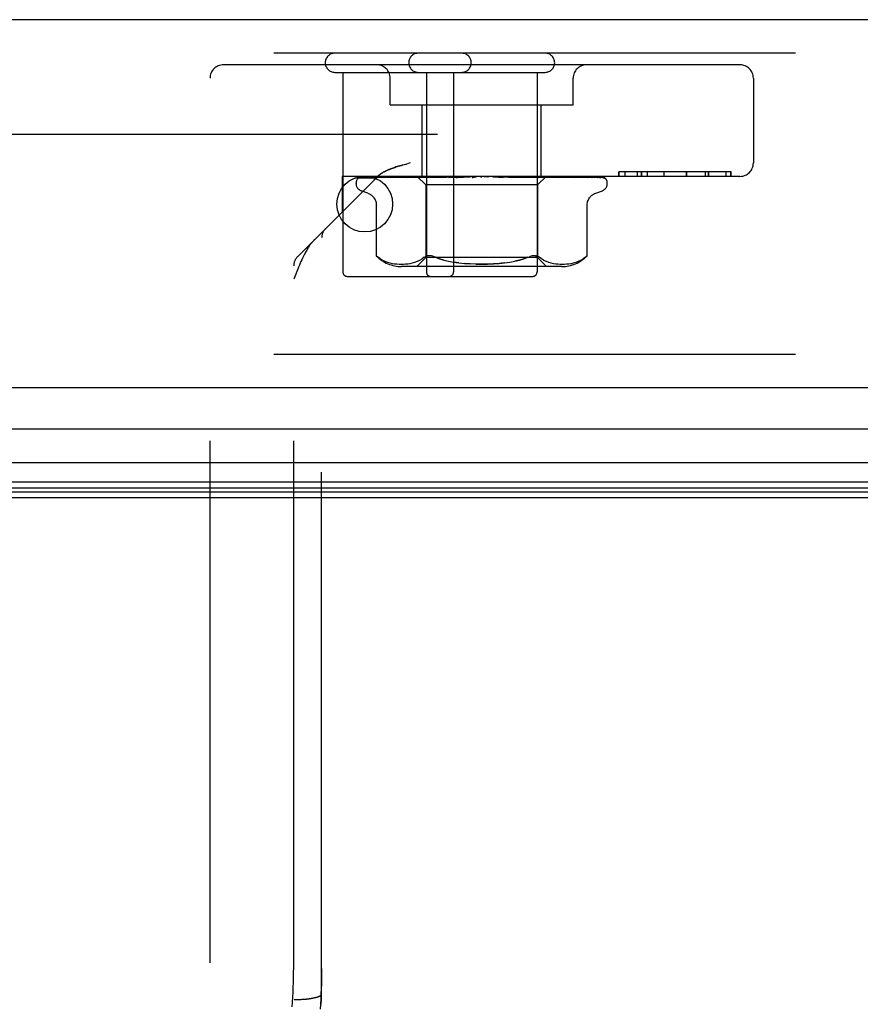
# Model space of a CAD drawing. Header units: inches. Extents: x 0 to 212, y 0 to 138.
# Tile 23 of 256: x 37.02 to 38.9, y 20.81 to 23.01. Entities that reach past the tile are written whole.
import ezdxf

# ---------------------------------------------------------------- set-up
doc = ezdxf.new("R2010")
doc.units = ezdxf.units.IN
doc.header["$LTSCALE"] = 11.6875
doc.header["$MEASUREMENT"] = 0
doc.linetypes.add('HIDDEN', pattern=[0.2, 0.1, -0.1])
doc.layers.get('0').update_dxf_attribs({"linetype": 'CONTINUOUS'})
doc.layers.add('DEFAULT_2', color=8, linetype='HIDDEN')
doc.layers.add('LEFTHAND_DOOR_ASSEMBLY', color=7, linetype='CONTINUOUS')

msp = doc.modelspace()

# ---------------------------------------------------------------- linework, layer by layer
at = {"color": 7, "linetype": 'Continuous'}
msp.add_line((36.8837, 21.944), (93.3837, 21.944), dxfattribs=at)
at = {"layer": 'DEFAULT_2', "color": 8, "linetype": 'HIDDEN'}
msp.add_line((63.6647, 22.7565), (36.7012, 22.7565), dxfattribs=at)
at = {"layer": 'LEFTHAND_DOOR_ASSEMBLY', "color": 3, "linetype": 'Continuous'}
for p, q in [((64.4669, 23.014), (35.9244, 23.014)), ((64.4669, 22.189), (35.9244, 22.189))]:
    msp.add_line(p, q, dxfattribs=at)
at = {"layer": 'LEFTHAND_DOOR_ASSEMBLY', "color": 8, "linetype": 'HIDDEN'}
for p, q in [((64.4669, 22.939), (35.9244, 22.939)), ((38.6299, 22.913), (37.4729, 22.913)), ((37.7224, 22.896), (38.1934, 22.896)), ((37.7404, 22.896), (37.7404, 22.449)), ((37.9274, 22.896), (37.9274, 22.449)), ((37.9884, 22.896), (37.9884, 22.449)), ((38.1754, 22.896), (38.1754, 22.449)), ((37.4429, 20.9015), (37.4429, 22.883)), ((37.8464, 22.823), (37.8464, 22.883)), ((38.2564, 22.823), (38.2564, 22.883)), ((38.6599, 22.883), (38.6599, 22.693)), ((37.8464, 22.823), (38.2564, 22.823)), ((37.9184, 22.663), (37.9184, 22.823)), ((38.1844, 22.663), (38.1844, 22.823)), ((37.8749, 22.6886), (37.8825, 22.6907)), ((37.8786, 22.6896), (37.8866, 22.6918)), ((37.8908, 22.693), (37.8866, 22.6918)), ((37.6392, 22.4837), (37.8177, 22.6622)), ((37.7389, 22.663), (37.7389, 22.5835)), ((38.6299, 22.663), (37.7389, 22.663)), ((37.7744, 22.6581), (37.7745, 22.6582)), ((37.779, 22.6603), (37.9081, 22.6622)), ((37.7821, 22.6603), (37.9095, 22.6622)), ((37.7858, 22.6603), (37.9119, 22.6622)), ((37.7949, 22.6603), (37.9159, 22.6622)), ((37.8016, 22.6603), (37.8022, 22.6603)), ((37.8022, 22.6603), (37.9208, 22.6622)), ((37.817, 22.6603), (37.9273, 22.6622)), ((37.8332, 22.6611), (37.8274, 22.6603)), ((37.8274, 22.6603), (37.8276, 22.6603)), ((37.8276, 22.6603), (37.9344, 22.6622)), ((37.8488, 22.663), (37.8434, 22.6623)), ((37.8475, 22.6603), (37.9432, 22.6622)), ((37.8479, 22.6604), (37.8475, 22.6603)), ((37.8611, 22.6603), (37.9523, 22.6622)), ((37.8612, 22.6603), (37.8611, 22.6603)), ((37.8681, 22.6611), (37.8612, 22.6603)), ((37.876, 22.6619), (37.8681, 22.6611)), ((37.8855, 22.6603), (37.963, 22.6622)), ((37.9015, 22.6603), (37.9737, 22.6622)), ((37.9018, 22.6603), (37.9015, 22.6603)), ((37.9184, 22.662), (37.9018, 22.6603)), ((37.9072, 22.663), (37.9262, 22.644)), ((37.9081, 22.6622), (37.9081, 22.6622)), ((37.9095, 22.6622), (37.9094, 22.6622)), ((37.9119, 22.6622), (37.912, 22.6622)), ((37.9124, 22.663), (37.9157, 22.6622)), ((37.9159, 22.6622), (37.9157, 22.6622)), ((37.9293, 22.663), (37.9184, 22.662)), ((37.9208, 22.6622), (37.921, 22.6622)), ((37.9243, 22.663), (37.921, 22.6622)), ((37.9222, 22.663), (37.927, 22.6622)), ((37.9273, 22.6622), (37.927, 22.6622)), ((37.9295, 22.6603), (37.9861, 22.6622)), ((37.9344, 22.6622), (37.9347, 22.6622)), ((37.9395, 22.663), (37.9347, 22.6622)), ((37.9366, 22.663), (37.9428, 22.6622)), ((37.9432, 22.6622), (37.9428, 22.6622)), ((37.9474, 22.6603), (37.998, 22.6622)), ((37.9477, 22.6603), (37.9474, 22.6603)), ((37.9769, 22.663), (37.9477, 22.6603)), ((37.9523, 22.6622), (37.9526, 22.6622)), ((37.9587, 22.663), (37.9526, 22.6622)), ((37.9552, 22.663), (37.9625, 22.6622)), ((37.963, 22.6622), (37.9625, 22.6622)), ((37.9737, 22.6622), (37.9741, 22.6622)), ((37.9813, 22.663), (37.9741, 22.6622)), ((37.9773, 22.663), (37.9854, 22.6622)), ((37.978, 22.6603), (38.0116, 22.6622)), ((37.9861, 22.6622), (37.9854, 22.6622)), ((37.9972, 22.6603), (38.0244, 22.6622)), ((37.9972, 22.6603), (37.9973, 22.6603)), ((37.9973, 22.6603), (38.0272, 22.663)), ((37.998, 22.6622), (37.9983, 22.6622)), ((38.0064, 22.663), (37.9983, 22.6622)), ((38.0021, 22.663), (38.0107, 22.6622)), ((38.0116, 22.6622), (38.0107, 22.6622)), ((38.0244, 22.6622), (38.0245, 22.6622)), ((38.0332, 22.663), (38.0245, 22.6622)), ((38.0286, 22.663), (38.0375, 22.6622)), ((38.0606, 22.663), (38.0517, 22.6622)), ((38.056, 22.663), (38.0648, 22.6622)), ((38.0778, 22.6622), (38.0994, 22.6603)), ((38.0778, 22.6622), (38.0788, 22.6622)), ((38.0876, 22.663), (38.0788, 22.6622)), ((38.0832, 22.663), (38.0916, 22.6622)), ((38.0918, 22.6622), (38.0916, 22.6622)), ((38.0918, 22.6622), (38.131, 22.6603)), ((38.1307, 22.6603), (38.101, 22.663)), ((38.1043, 22.6622), (38.1496, 22.6603)), ((38.1043, 22.6622), (38.105, 22.6622)), ((38.1134, 22.663), (38.105, 22.6622)), ((38.1092, 22.663), (38.1169, 22.6622)), ((38.1173, 22.6622), (38.1169, 22.6622)), ((38.1173, 22.6622), (38.179, 22.6603)), ((38.1286, 22.6622), (38.196, 22.6603)), ((38.1286, 22.6622), (38.1292, 22.6622)), ((38.1369, 22.663), (38.1292, 22.6622)), ((38.131, 22.6603), (38.1307, 22.6603)), ((38.1332, 22.663), (38.1399, 22.6622)), ((38.1402, 22.6622), (38.1399, 22.6622)), ((38.1402, 22.6622), (38.2223, 22.6603)), ((38.1705, 22.6611), (38.1502, 22.663)), ((38.1502, 22.6622), (38.2372, 22.6603)), ((38.1502, 22.6622), (38.1506, 22.6622)), ((38.1574, 22.663), (38.1506, 22.6622)), ((38.1542, 22.663), (38.1597, 22.6622)), ((38.16, 22.6622), (38.1597, 22.6622)), ((38.16, 22.6622), (38.2594, 22.6603)), ((38.1681, 22.6622), (38.2716, 22.6603)), ((38.1681, 22.6622), (38.1685, 22.6622)), ((38.174, 22.663), (38.1685, 22.6622)), ((38.1787, 22.6603), (38.1705, 22.6611)), ((38.1715, 22.663), (38.1755, 22.6622)), ((38.1757, 22.6622), (38.1755, 22.6622)), ((38.1758, 22.6622), (38.1757, 22.6622)), ((38.1758, 22.6622), (38.289, 22.6603)), ((38.1955, 22.6628), (38.1767, 22.644)), ((38.179, 22.6603), (38.1787, 22.6603)), ((38.1818, 22.6622), (38.298, 22.6603)), ((38.1818, 22.6622), (38.182, 22.6622)), ((38.1862, 22.663), (38.182, 22.6622)), ((38.1845, 22.663), (38.1869, 22.6622)), ((38.1871, 22.6622), (38.1869, 22.6622)), ((38.1871, 22.6622), (38.31, 22.6603)), ((38.1908, 22.6622), (38.3156, 22.6603)), ((38.1908, 22.6622), (38.1909, 22.6622)), ((38.1935, 22.663), (38.1909, 22.6622)), ((38.1935, 22.6622), (38.1934, 22.6622)), ((38.1935, 22.6622), (38.3217, 22.6603)), ((38.1947, 22.6622), (38.1948, 22.6622)), ((38.1947, 22.6622), (38.3235, 22.6603)), ((38.1955, 22.6628), (38.1948, 22.6622)), ((38.1956, 22.663), (38.1955, 22.6628)), ((38.2063, 22.6619), (38.1958, 22.663)), ((38.2223, 22.6603), (38.2221, 22.6603)), ((38.242, 22.6623), (38.2362, 22.663)), ((38.2494, 22.6615), (38.242, 22.6623)), ((38.2594, 22.6603), (38.2594, 22.6603)), ((38.2716, 22.6603), (38.2717, 22.6603)), ((38.289, 22.6603), (38.2894, 22.6603)), ((38.298, 22.6603), (38.2987, 22.6602)), ((38.31, 22.6603), (38.3109, 22.6602)), ((38.3238, 22.6599), (38.3239, 22.6598)), ((38.3583, 22.673), (38.3583, 22.663)), ((38.61, 22.673), (38.3583, 22.673)), ((38.3584, 22.663), (38.3584, 22.673)), ((38.3729, 22.663), (38.3729, 22.673)), ((38.4005, 22.663), (38.4005, 22.673)), ((38.4085, 22.673), (38.4085, 22.663)), ((38.409, 22.673), (38.409, 22.663)), ((38.4227, 22.663), (38.4227, 22.673)), ((38.4602, 22.663), (38.4602, 22.673)), ((38.4603, 22.663), (38.4603, 22.673)), ((38.5101, 22.663), (38.5101, 22.673)), ((38.5105, 22.663), (38.5105, 22.673)), ((38.553, 22.663), (38.553, 22.673)), ((38.5591, 22.663), (38.5591, 22.673)), ((38.5604, 22.663), (38.5604, 22.673)), ((38.5991, 22.663), (38.5991, 22.673)), ((38.6092, 22.663), (38.6092, 22.673)), ((38.61, 22.663), (38.61, 22.673)), ((37.7702, 22.6465), (37.7702, 22.6473)), ((37.7962, 22.6253), (37.7811, 22.6308)), ((37.9262, 22.644), (37.9262, 22.4809)), ((38.1767, 22.644), (37.9262, 22.644)), ((38.1767, 22.644), (38.1767, 22.4809)), ((38.3067, 22.6253), (38.3217, 22.6308)), ((38.3327, 22.6465), (38.3327, 22.6473)), ((37.8154, 22.4853), (37.8154, 22.5978)), ((38.2875, 22.4853), (38.2875, 22.5978)), ((37.6929, 20.8317), (37.6929, 22.525)), ((37.8154, 22.4853), (37.8159, 22.4848)), ((37.8164, 22.4844), (37.8157, 22.485)), ((37.8293, 22.4752), (37.8347, 22.4727)), ((37.9262, 22.4809), (37.9062, 22.4609)), ((37.9073, 22.4727), (37.9127, 22.4752)), ((37.9127, 22.4752), (37.9178, 22.4783)), ((37.9227, 22.4819), (37.9178, 22.4783)), ((38.1767, 22.4809), (37.9262, 22.4809)), ((37.9666, 22.4756), (37.9569, 22.4785)), ((38.1719, 22.4852), (38.1741, 22.4848)), ((38.1767, 22.4809), (38.1967, 22.4609)), ((38.1901, 22.4752), (38.1955, 22.4727)), ((38.2681, 22.4727), (38.2735, 22.4752)), ((38.2836, 22.4819), (38.2786, 22.4782)), ((38.2848, 22.4829), (38.2836, 22.4819)), ((38.2865, 22.4845), (38.2858, 22.4838)), ((38.2875, 22.4853), (38.2874, 22.4852)), ((37.6304, 20.9015), (37.6304, 22.4625)), ((37.8347, 22.4727), (37.8402, 22.4707)), ((37.8401, 22.4707), (37.8456, 22.4692)), ((37.8455, 22.4692), (37.851, 22.4681)), ((37.8509, 22.4681), (37.8563, 22.4673)), ((37.8561, 22.4673), (37.8614, 22.4668)), ((37.8613, 22.4668), (37.8663, 22.4665)), ((37.8662, 22.4665), (37.8712, 22.4665)), ((37.8711, 22.4665), (37.876, 22.4665)), ((38.231, 22.4609), (37.8718, 22.4609)), ((37.8759, 22.4665), (37.8808, 22.4668)), ((37.8807, 22.4668), (37.8858, 22.4673)), ((37.8857, 22.4673), (37.8909, 22.4681)), ((37.8909, 22.4681), (37.8963, 22.4692)), ((37.8963, 22.4692), (37.9018, 22.4707)), ((37.9018, 22.4707), (37.9073, 22.4727)), ((38.0002, 22.4693), (37.9884, 22.4709)), ((38.1955, 22.4727), (38.201, 22.4707)), ((38.201, 22.4707), (38.2065, 22.4692)), ((38.2065, 22.4692), (38.212, 22.4681)), ((38.2119, 22.4681), (38.2171, 22.4673)), ((38.2171, 22.4673), (38.2221, 22.4668)), ((38.222, 22.4668), (38.2269, 22.4665)), ((38.2269, 22.4665), (38.2317, 22.4665)), ((38.2316, 22.4665), (38.2366, 22.4665)), ((38.2365, 22.4665), (38.2416, 22.4668)), ((38.2414, 22.4668), (38.2467, 22.4673)), ((38.2466, 22.4673), (38.2519, 22.4681)), ((38.2518, 22.4681), (38.2573, 22.4692)), ((38.2572, 22.4692), (38.2627, 22.4707)), ((38.2627, 22.4707), (38.2682, 22.4727)), ((37.7504, 22.439), (38.1654, 22.439)), ((64.4669, 22.264), (35.9244, 22.264)), ((37.6283, 20.8245), (37.6289, 20.8355)), ((37.6924, 20.82), (37.6929, 20.8316)), ((37.6929, 20.8316), (37.6929, 20.8317)), ((37.6316, 20.819), (37.6338, 20.819)), ((37.6338, 20.819), (37.6361, 20.819)), ((37.6361, 20.819), (37.6383, 20.8191)), ((37.6383, 20.8191), (37.6405, 20.8191)), ((37.6405, 20.8191), (37.6428, 20.8192)), ((37.6428, 20.8192), (37.645, 20.8193)), ((37.645, 20.8193), (37.6471, 20.8194)), ((37.6471, 20.8194), (37.6493, 20.8196)), ((37.6493, 20.8196), (37.6514, 20.8197)), ((37.6546, 20.82), (37.6567, 20.8201)), ((37.6918, 20.8084), (37.6924, 20.82))]:
    msp.add_line(p, q, dxfattribs=at)
at = {"layer": 'LEFTHAND_DOOR_ASSEMBLY', "color": 7, "linetype": 'Continuous'}
for p, q in [((37.8126, 22.659), (37.7663, 22.659)), ((50.1957, 22.0969), (35.9024, 22.0969)), ((35.874, 22.0217), (50.1957, 22.0217)), ((50.1957, 21.9783), (35.883, 21.9783)), ((50.1957, 21.9646), (35.8898, 21.9646)), ((50.1957, 21.9559), (35.8921, 21.9559))]:
    msp.add_line(p, q, dxfattribs=at)
at = {"layer": 'LEFTHAND_DOOR_ASSEMBLY', "color": 8, "linetype": 'HIDDEN'}
for points in [[(37.8749, 22.6886), (37.8714, 22.6876), (37.868, 22.6867), (37.8649, 22.6857), (37.862, 22.6848), (37.8593, 22.684), (37.8567, 22.6831), (37.8543, 22.6823), (37.8521, 22.6816), (37.85, 22.6808), (37.8481, 22.6801), (37.8463, 22.6794), (37.8446, 22.6787), (37.8431, 22.6781), (37.8416, 22.6774), (37.8402, 22.6768), (37.8389, 22.6762), (37.8376, 22.6756), (37.8364, 22.675), (37.8352, 22.6745), (37.8341, 22.6739), (37.8331, 22.6733), (37.832, 22.6728), (37.831, 22.6722), (37.8301, 22.6717), (37.8292, 22.6711)], [(37.831, 22.6722), (37.832, 22.6728), (37.8331, 22.6733), (37.8341, 22.6739), (37.8352, 22.6745), (37.8364, 22.675), (37.8376, 22.6756)], [(37.8389, 22.6762), (37.8402, 22.6768), (37.8416, 22.6774), (37.8431, 22.6781), (37.8446, 22.6787), (37.8463, 22.6794), (37.8481, 22.6801), (37.85, 22.6808), (37.8521, 22.6816), (37.8543, 22.6823), (37.8567, 22.6831), (37.8593, 22.684), (37.862, 22.6848), (37.8649, 22.6857), (37.868, 22.6867), (37.8714, 22.6876), (37.8749, 22.6886)], [(37.7812, 22.663), (37.7799, 22.6624), (37.7787, 22.6618), (37.7777, 22.6612), (37.7768, 22.6606), (37.7761, 22.66), (37.7754, 22.6594), (37.775, 22.6589), (37.7746, 22.6586), (37.7744, 22.6583), (37.7744, 22.6582), (37.7744, 22.6581)], [(37.7846, 22.663), (37.7829, 22.6625), (37.7814, 22.6621), (37.78, 22.6616), (37.7787, 22.661), (37.7775, 22.6604), (37.7762, 22.6597), (37.7754, 22.6591)], [(37.7754, 22.6591), (37.7755, 22.6592), (37.7758, 22.6594), (37.7762, 22.6596), (37.7766, 22.6598), (37.7771, 22.66), (37.7776, 22.6601), (37.7782, 22.6603), (37.7788, 22.6603), (37.779, 22.6603)], [(37.7803, 22.6602), (37.7798, 22.6598), (37.7796, 22.6597), (37.7796, 22.6597), (37.7797, 22.6598), (37.7799, 22.6598), (37.7802, 22.66), (37.7806, 22.6601), (37.7811, 22.6602), (37.7817, 22.6603), (37.7821, 22.6603)], [(37.7857, 22.663), (37.7853, 22.6628), (37.7846, 22.6625), (37.7839, 22.6623), (37.7833, 22.662), (37.7827, 22.6616), (37.7822, 22.6613), (37.7816, 22.661), (37.7812, 22.6607), (37.7807, 22.6605), (37.7803, 22.6602)], [(37.7972, 22.663), (37.7955, 22.6627), (37.7934, 22.6623), (37.7913, 22.6618), (37.7894, 22.6614), (37.7875, 22.6609), (37.7857, 22.6605), (37.7844, 22.6601)], [(37.7844, 22.6601), (37.7847, 22.6602), (37.7852, 22.6603), (37.7858, 22.6603)], [(37.7938, 22.6602), (37.7937, 22.6601), (37.7937, 22.6601), (37.7939, 22.6602), (37.7942, 22.6603), (37.7946, 22.6603), (37.7949, 22.6603)], [(37.7953, 22.661), (37.7944, 22.6605), (37.7941, 22.6603), (37.7939, 22.6602), (37.7938, 22.6602)], [(37.7997, 22.663), (37.7991, 22.6627), (37.7984, 22.6625), (37.7977, 22.6622), (37.7971, 22.6619), (37.7964, 22.6616), (37.7959, 22.6613), (37.7953, 22.661)], [(37.8188, 22.663), (37.817, 22.6627), (37.8142, 22.6623), (37.8114, 22.6619), (37.8087, 22.6615), (37.8061, 22.661), (37.8034, 22.6606), (37.8016, 22.6603)], [(37.8169, 22.6604), (37.8168, 22.6603), (37.8166, 22.6603), (37.8166, 22.6603), (37.8168, 22.6603), (37.817, 22.6603)], [(37.8193, 22.6615), (37.818, 22.6609), (37.8175, 22.6606), (37.8171, 22.6605), (37.8169, 22.6604)], [(37.8177, 22.6622), (37.8183, 22.6629), (37.819, 22.6635), (37.8197, 22.6641), (37.8204, 22.6648), (37.8211, 22.6654), (37.8218, 22.666), (37.8226, 22.6665), (37.8233, 22.6671), (37.8241, 22.6677), (37.8249, 22.6683), (37.8257, 22.6688), (37.8265, 22.6694), (37.8274, 22.67), (37.8283, 22.6705), (37.8292, 22.6711)], [(37.8283, 22.6705), (37.8274, 22.67), (37.8265, 22.6694), (37.8257, 22.6688), (37.8249, 22.6683), (37.8241, 22.6677), (37.8233, 22.6671), (37.8226, 22.6665), (37.8218, 22.666), (37.8211, 22.6654), (37.8204, 22.6648), (37.8197, 22.6641), (37.819, 22.6635)], [(37.8228, 22.663), (37.8226, 22.6629), (37.8217, 22.6625), (37.8208, 22.6622), (37.82, 22.6618), (37.8193, 22.6615)], [(37.8434, 22.6623), (37.84, 22.6619), (37.8332, 22.6611)], [(37.8503, 22.6614), (37.8497, 22.6611), (37.8491, 22.6608), (37.8485, 22.6606), (37.8481, 22.6604), (37.8479, 22.6604)], [(37.8541, 22.663), (37.8535, 22.6627), (37.8526, 22.6624), (37.8518, 22.662), (37.8503, 22.6614)], [(37.8861, 22.663), (37.8838, 22.6627), (37.876, 22.6619)], [(37.8904, 22.6621), (37.889, 22.6615), (37.8883, 22.6612), (37.8877, 22.6609), (37.8871, 22.6607), (37.8865, 22.6605), (37.8861, 22.6604), (37.8857, 22.6603), (37.8855, 22.6603)], [(37.8924, 22.663), (37.892, 22.6628), (37.8912, 22.6625), (37.8904, 22.6621)], [(37.9072, 22.663), (37.9075, 22.6627), (37.9077, 22.6625), (37.9079, 22.6623), (37.908, 22.6622), (37.9081, 22.6622), (37.9081, 22.6622)], [(37.9076, 22.663), (37.908, 22.6628), (37.9084, 22.6626), (37.9089, 22.6624), (37.9094, 22.6622)], [(37.9081, 22.663), (37.908, 22.6628), (37.908, 22.6626), (37.908, 22.6624), (37.9081, 22.6622)], [(37.9091, 22.663), (37.9093, 22.6627), (37.9094, 22.6625), (37.9095, 22.6623), (37.9095, 22.6622), (37.9095, 22.6622), (37.9095, 22.6622)], [(37.9105, 22.663), (37.9109, 22.6627), (37.9112, 22.6625), (37.9115, 22.6623), (37.9117, 22.6622), (37.9119, 22.6622), (37.9119, 22.6622)], [(37.9137, 22.663), (37.9132, 22.6628), (37.9128, 22.6626), (37.9124, 22.6624), (37.912, 22.6622)], [(37.9162, 22.663), (37.9163, 22.6627), (37.9163, 22.6625), (37.9162, 22.6623), (37.9161, 22.6622), (37.9159, 22.6622)], [(37.9188, 22.663), (37.9193, 22.6627), (37.9198, 22.6625), (37.9201, 22.6623), (37.9205, 22.6622), (37.9208, 22.6622), (37.9208, 22.6622)], [(37.9282, 22.663), (37.9281, 22.6627), (37.928, 22.6625), (37.9279, 22.6623), (37.9276, 22.6622), (37.9273, 22.6622)], [(37.9364, 22.663), (37.9356, 22.6626), (37.9348, 22.6623), (37.9341, 22.6619), (37.9334, 22.6616), (37.9327, 22.6612), (37.932, 22.6609), (37.9313, 22.6607), (37.9306, 22.6605), (37.9301, 22.6604), (37.9296, 22.6603), (37.9295, 22.6603)], [(37.932, 22.663), (37.9325, 22.6627), (37.9331, 22.6625), (37.9335, 22.6623), (37.934, 22.6622), (37.9344, 22.6622), (37.9344, 22.6622)], [(37.9446, 22.663), (37.9444, 22.6627), (37.9442, 22.6625), (37.9439, 22.6623), (37.9436, 22.6622), (37.9432, 22.6622)], [(37.9495, 22.663), (37.9501, 22.6627), (37.9506, 22.6625), (37.9512, 22.6623), (37.9517, 22.6622), (37.9522, 22.6622), (37.9523, 22.6622)], [(37.9649, 22.663), (37.9646, 22.6627), (37.9643, 22.6625), (37.9639, 22.6623), (37.9635, 22.6622), (37.963, 22.6622)], [(37.9706, 22.663), (37.9713, 22.6627), (37.9719, 22.6625), (37.9725, 22.6623), (37.973, 22.6622), (37.9736, 22.6622), (37.9737, 22.6622)], [(37.9824, 22.6619), (37.9818, 22.6616), (37.9812, 22.6613), (37.9805, 22.661), (37.9799, 22.6607), (37.9791, 22.6605), (37.9785, 22.6604), (37.978, 22.6603)], [(37.9843, 22.663), (37.9841, 22.6628), (37.9835, 22.6625), (37.9824, 22.6619)], [(37.9883, 22.663), (37.9879, 22.6627), (37.9875, 22.6625), (37.987, 22.6623), (37.9865, 22.6622), (37.9861, 22.6622)], [(37.9942, 22.6622), (37.994, 22.6622), (37.9938, 22.6621), (37.9938, 22.662), (37.9937, 22.6618), (37.9938, 22.6616), (37.9939, 22.6614), (37.9941, 22.6612), (37.9943, 22.661), (37.9947, 22.6608), (37.9951, 22.6606), (37.9956, 22.6604), (37.9961, 22.6604), (37.9967, 22.6603), (37.9972, 22.6603)], [(37.9947, 22.663), (37.9953, 22.6627), (37.996, 22.6625), (37.9966, 22.6623), (37.9972, 22.6622), (37.9978, 22.6622), (37.998, 22.6622)], [(38.014, 22.663), (38.0135, 22.6627), (38.013, 22.6625), (38.0125, 22.6623), (38.0119, 22.6622), (38.0116, 22.6622)], [(38.0208, 22.663), (38.0214, 22.6627), (38.0221, 22.6625), (38.0227, 22.6623), (38.0233, 22.6622), (38.0239, 22.6622), (38.0244, 22.6622)], [(38.0334, 22.6622), (38.0332, 22.662), (38.0329, 22.6618), (38.0326, 22.6616), (38.0323, 22.6614), (38.0319, 22.6612), (38.0315, 22.661), (38.0309, 22.6607), (38.0303, 22.6605), (38.0298, 22.6604)], [(38.0299, 22.6605), (38.0314, 22.6608), (38.0331, 22.6611), (38.0347, 22.6614), (38.0362, 22.6617), (38.0378, 22.662), (38.0391, 22.6623)], [(38.0345, 22.663), (38.0343, 22.6628), (38.034, 22.6627), (38.0338, 22.6625), (38.0334, 22.6622)], [(38.0391, 22.6623), (38.0387, 22.6622), (38.0381, 22.6622), (38.0375, 22.6622)], [(38.041, 22.663), (38.0405, 22.6627), (38.0399, 22.6625), (38.0393, 22.6623), (38.0391, 22.6623)], [(38.0481, 22.663), (38.0486, 22.6627), (38.0492, 22.6625), (38.0498, 22.6623), (38.0505, 22.6622), (38.0511, 22.6622), (38.0517, 22.6622)], [(38.0684, 22.663), (38.0679, 22.6627), (38.0673, 22.6625), (38.0666, 22.6623), (38.066, 22.6622), (38.0654, 22.6622), (38.0648, 22.6622)], [(38.0754, 22.663), (38.0759, 22.6627), (38.0765, 22.6625), (38.077, 22.6623), (38.0776, 22.6622), (38.0778, 22.6622)], [(38.0952, 22.663), (38.0946, 22.6627), (38.094, 22.6625), (38.0934, 22.6623), (38.0928, 22.6622), (38.0922, 22.6622), (38.0918, 22.6622)], [(38.0943, 22.6625), (38.0939, 22.6628), (38.0936, 22.663)], [(38.0994, 22.6603), (38.0987, 22.6604), (38.098, 22.6606), (38.0974, 22.6608), (38.0967, 22.6611), (38.0962, 22.6614), (38.0957, 22.6617), (38.0952, 22.662), (38.0943, 22.6625)], [(38.1019, 22.663), (38.1023, 22.6627), (38.1028, 22.6625), (38.1033, 22.6623), (38.1039, 22.6622), (38.1043, 22.6622)], [(38.1205, 22.663), (38.1198, 22.6627), (38.1192, 22.6625), (38.1186, 22.6623), (38.118, 22.6622), (38.1175, 22.6622), (38.1173, 22.6622)], [(38.1266, 22.663), (38.1269, 22.6627), (38.1273, 22.6625), (38.1277, 22.6623), (38.1282, 22.6622), (38.1286, 22.6622)], [(38.1432, 22.663), (38.1426, 22.6627), (38.142, 22.6625), (38.1414, 22.6623), (38.1409, 22.6622), (38.1404, 22.6622), (38.1402, 22.6622)], [(38.1496, 22.6603), (38.1495, 22.6603), (38.1489, 22.6604), (38.1483, 22.6605), (38.1476, 22.6607), (38.1469, 22.661), (38.1462, 22.6613), (38.1455, 22.6616), (38.1449, 22.662), (38.1442, 22.6623), (38.1436, 22.6626), (38.143, 22.6629), (38.1429, 22.663)], [(38.1485, 22.663), (38.1487, 22.6627), (38.149, 22.6625), (38.1494, 22.6623), (38.1497, 22.6622), (38.1502, 22.6622)], [(38.1626, 22.663), (38.162, 22.6627), (38.1615, 22.6625), (38.161, 22.6623), (38.1605, 22.6622), (38.1601, 22.6622), (38.16, 22.6622)], [(38.167, 22.663), (38.1671, 22.6627), (38.1672, 22.6625), (38.1675, 22.6623), (38.1677, 22.6622), (38.1681, 22.6622)], [(38.178, 22.663), (38.1775, 22.6627), (38.1771, 22.6625), (38.1767, 22.6623), (38.1763, 22.6622), (38.176, 22.6622), (38.1758, 22.6622)], [(38.1812, 22.663), (38.1812, 22.6627), (38.1813, 22.6625), (38.1814, 22.6623), (38.1815, 22.6622), (38.1818, 22.6622)], [(38.1888, 22.663), (38.1884, 22.6627), (38.188, 22.6625), (38.1876, 22.6623), (38.1873, 22.6622), (38.1871, 22.6622), (38.1871, 22.6622)], [(38.196, 22.6603), (38.1957, 22.6603), (38.1952, 22.6604), (38.1946, 22.6606), (38.1939, 22.6608), (38.1932, 22.6611), (38.1924, 22.6614), (38.1916, 22.6618), (38.1908, 22.6622), (38.19, 22.6625), (38.1892, 22.6629), (38.1891, 22.663)], [(38.1908, 22.663), (38.1907, 22.6627), (38.1906, 22.6625), (38.1906, 22.6623), (38.1906, 22.6622), (38.1908, 22.6622)], [(38.1926, 22.663), (38.1929, 22.6628), (38.1931, 22.6626), (38.1933, 22.6624), (38.1934, 22.6622)], [(38.1946, 22.663), (38.1943, 22.6627), (38.194, 22.6625), (38.1938, 22.6623), (38.1936, 22.6622), (38.1935, 22.6622), (38.1935, 22.6622)], [(38.1953, 22.663), (38.1951, 22.6627), (38.1949, 22.6625), (38.1948, 22.6623), (38.1947, 22.6622), (38.1947, 22.6622), (38.1947, 22.6622)], [(38.2221, 22.6603), (38.219, 22.6607), (38.2063, 22.6619)], [(38.2325, 22.6621), (38.2317, 22.6624), (38.2309, 22.6628), (38.2304, 22.663)], [(38.2372, 22.6603), (38.237, 22.6603), (38.2367, 22.6604), (38.2363, 22.6605), (38.2358, 22.6606), (38.2353, 22.6609), (38.2346, 22.6611), (38.2339, 22.6614), (38.2325, 22.6621)], [(38.2594, 22.6603), (38.2568, 22.6606), (38.2494, 22.6615)], [(38.2681, 22.6618), (38.2673, 22.6622), (38.2665, 22.6625), (38.2656, 22.6629), (38.2653, 22.663)], [(38.2717, 22.6603), (38.2717, 22.6603), (38.2717, 22.6603), (38.2716, 22.6603), (38.2714, 22.6604), (38.271, 22.6605), (38.2706, 22.6607), (38.27, 22.6609), (38.2694, 22.6612), (38.2681, 22.6618)], [(38.2894, 22.6603), (38.2872, 22.6606), (38.2842, 22.6611), (38.2812, 22.6615), (38.2781, 22.6619), (38.2751, 22.6623), (38.272, 22.6627), (38.27, 22.663)], [(38.2977, 22.6607), (38.2966, 22.6612), (38.296, 22.6615), (38.2953, 22.6619), (38.2946, 22.6622), (38.2938, 22.6625), (38.293, 22.6628), (38.2926, 22.663)], [(38.3109, 22.6602), (38.3094, 22.6606), (38.3072, 22.661), (38.3049, 22.6615), (38.3025, 22.6619), (38.3001, 22.6623), (38.2977, 22.6627), (38.2959, 22.663)], [(38.2987, 22.6602), (38.2987, 22.6602), (38.2987, 22.6603), (38.2985, 22.6603), (38.2982, 22.6605), (38.2977, 22.6607)], [(38.3161, 22.6607), (38.3156, 22.6609), (38.3152, 22.6612), (38.3147, 22.6615), (38.3142, 22.6617), (38.3136, 22.662), (38.313, 22.6623), (38.3124, 22.6625), (38.3118, 22.6628), (38.3113, 22.663)], [(38.3238, 22.6599), (38.3229, 22.6603), (38.3215, 22.6608), (38.32, 22.6612), (38.3185, 22.6617), (38.3168, 22.6621), (38.3152, 22.6625), (38.3134, 22.6629), (38.3131, 22.663)], [(38.3156, 22.6603), (38.316, 22.6603), (38.3165, 22.6602), (38.3169, 22.6601), (38.3171, 22.66), (38.3173, 22.66), (38.3173, 22.66)], [(38.3173, 22.66), (38.3173, 22.66), (38.3172, 22.66), (38.317, 22.6601), (38.3168, 22.6603), (38.3161, 22.6607)], [(38.3266, 22.6595), (38.3263, 22.6597), (38.326, 22.66), (38.3256, 22.6602), (38.3252, 22.6605), (38.3248, 22.6608), (38.3243, 22.6612), (38.3238, 22.6615), (38.3233, 22.6618), (38.3227, 22.6621), (38.3221, 22.6624), (38.3214, 22.6627), (38.3207, 22.6629), (38.3206, 22.663)], [(38.3264, 22.6604), (38.3251, 22.6612), (38.3239, 22.6618), (38.3227, 22.6624), (38.3214, 22.6629), (38.3211, 22.663)], [(38.3217, 22.6603), (38.3223, 22.6603), (38.3229, 22.6602), (38.3234, 22.66), (38.3238, 22.6599)], [(38.3235, 22.6603), (38.3238, 22.6603), (38.3243, 22.6603), (38.3247, 22.6602), (38.3252, 22.6601), (38.3256, 22.6599), (38.3259, 22.6598), (38.3263, 22.6596), (38.3266, 22.6595), (38.3268, 22.6593), (38.3269, 22.6593)], [(38.3269, 22.6593), (38.3269, 22.6592), (38.327, 22.6592), (38.3269, 22.6592), (38.3266, 22.6595)], [(37.7962, 22.6253), (37.798, 22.6246), (37.7996, 22.6238), (37.8013, 22.6229), (37.8029, 22.6218), (37.8045, 22.6207), (37.806, 22.6194), (37.8074, 22.6179), (37.8088, 22.6163), (37.8101, 22.6146), (37.8113, 22.6128), (37.8124, 22.6108), (37.8133, 22.6087), (37.8141, 22.6065), (37.8147, 22.6041), (37.8151, 22.6017), (37.8153, 22.5991), (37.8154, 22.5979)], [(38.2875, 22.5979), (38.2875, 22.5991), (38.2877, 22.6017), (38.2881, 22.6041), (38.2887, 22.6065), (38.2895, 22.6087), (38.2905, 22.6108), (38.2915, 22.6128), (38.2927, 22.6146), (38.294, 22.6163), (38.2954, 22.6179), (38.2969, 22.6194), (38.2984, 22.6207), (38.2999, 22.6218), (38.3016, 22.6229), (38.3032, 22.6238), (38.3049, 22.6246), (38.3067, 22.6253)], [(37.6774, 22.5219), (37.6765, 22.521), (37.6755, 22.52), (37.6745, 22.5189), (37.6736, 22.5179), (37.6726, 22.5167), (37.6716, 22.5155), (37.6706, 22.5143), (37.6696, 22.513), (37.6685, 22.5116), (37.6675, 22.5102), (37.6664, 22.5087), (37.6653, 22.5071), (37.6642, 22.5055), (37.6631, 22.5037), (37.6619, 22.5019), (37.6607, 22.5), (37.6595, 22.498), (37.6583, 22.4958), (37.657, 22.4935), (37.6557, 22.4911), (37.6543, 22.4885), (37.6529, 22.4857), (37.6514, 22.4827), (37.6499, 22.4795), (37.6483, 22.4761), (37.6466, 22.4724), (37.6449, 22.4684), (37.6431, 22.4641), (37.6412, 22.4596), (37.6392, 22.4548), (37.6371, 22.4496), (37.635, 22.4442), (37.6304, 22.4325)], [(37.8155, 22.4852), (37.8154, 22.4853), (37.8154, 22.4853)], [(37.8164, 22.4844), (37.817, 22.4839), (37.8176, 22.4833), (37.8193, 22.4819)], [(37.8179, 22.483), (37.8174, 22.4835), (37.8168, 22.484)], [(37.8294, 22.4751), (37.8242, 22.4782), (37.8193, 22.4819)], [(37.9227, 22.4819), (37.9245, 22.4831), (37.9265, 22.4841), (37.9287, 22.4848)], [(37.948, 22.4819), (37.9447, 22.4831), (37.9416, 22.4841), (37.9387, 22.4848), (37.9359, 22.4852), (37.9334, 22.4853), (37.931, 22.4852), (37.9287, 22.4848)], [(37.948, 22.4819), (37.9569, 22.4785), (37.9666, 22.4756), (37.9772, 22.473), (37.9884, 22.4709), (38.0002, 22.4693), (38.0125, 22.468), (38.0253, 22.4671)], [(38.0382, 22.4666), (38.0514, 22.4665), (38.0646, 22.4666), (38.0776, 22.4671), (38.0903, 22.468), (38.1026, 22.4693), (38.1144, 22.4709), (38.1257, 22.473), (38.1362, 22.4756), (38.1459, 22.4785), (38.1549, 22.4819)], [(38.1549, 22.4819), (38.1459, 22.4785), (38.1362, 22.4756), (38.1256, 22.473)], [(38.1549, 22.4819), (38.1582, 22.4831), (38.1613, 22.4841)], [(38.1719, 22.4852), (38.1694, 22.4853), (38.1669, 22.4852), (38.1642, 22.4848), (38.1613, 22.4841)], [(38.1801, 22.4819), (38.1783, 22.4831), (38.1763, 22.4841), (38.1741, 22.4848)], [(38.1901, 22.4752), (38.185, 22.4783), (38.1801, 22.4819)], [(38.2735, 22.4751), (38.2786, 22.4782), (38.2836, 22.4819)], [(38.2836, 22.4819), (38.2848, 22.4829), (38.2858, 22.4838), (38.2865, 22.4845), (38.2871, 22.4849), (38.2874, 22.4852)], [(38.1026, 22.4693), (38.0903, 22.468), (38.0776, 22.4671), (38.0646, 22.4666), (38.0514, 22.4665), (38.0383, 22.4666), (38.0253, 22.4671), (38.0125, 22.468)], [(37.6289, 20.8355), (37.6294, 20.8465), (37.6297, 20.8575), (37.63, 20.8685), (37.6302, 20.8795), (37.6304, 20.8905), (37.6304, 20.9015)], [(37.6929, 20.8888), (37.6928, 20.8773), (37.6926, 20.8659), (37.6922, 20.8545), (37.6918, 20.8431), (37.6914, 20.8316), (37.6908, 20.8202), (37.6901, 20.8087), (37.6894, 20.7973)], [(37.627, 20.8024), (37.6277, 20.8134), (37.6283, 20.8244)], [(37.6567, 20.8201), (37.6577, 20.8202), (37.6587, 20.8203), (37.6597, 20.8205), (37.6607, 20.8206), (37.6617, 20.8207), (37.6626, 20.8208), (37.6636, 20.8209), (37.6646, 20.821), (37.6655, 20.8212), (37.6664, 20.8213), (37.6673, 20.8214), (37.6682, 20.8216), (37.6691, 20.8217), (37.67, 20.8218), (37.6709, 20.822), (37.6717, 20.8221), (37.6726, 20.8223), (37.6734, 20.8225), (37.6742, 20.8226), (37.675, 20.8228), (37.6758, 20.8229), (37.6766, 20.8231), (37.6773, 20.8233), (37.6781, 20.8234), (37.6788, 20.8236), (37.6795, 20.8238), (37.6802, 20.824), (37.6809, 20.8242), (37.6815, 20.8244), (37.6821, 20.8245), (37.6828, 20.8247), (37.6834, 20.8249), (37.684, 20.8251), (37.6845, 20.8253), (37.6851, 20.8255), (37.6856, 20.8257), (37.6862, 20.8259), (37.6867, 20.8261), (37.6871, 20.8263), (37.6876, 20.8265), (37.6881, 20.8268), (37.6885, 20.827), (37.6889, 20.8272), (37.6893, 20.8274), (37.6896, 20.8276), (37.69, 20.8278), (37.6903, 20.828), (37.6906, 20.8283), (37.6909, 20.8285), (37.6912, 20.8287), (37.6915, 20.8289), (37.6917, 20.8292), (37.6919, 20.8294), (37.6921, 20.8296), (37.6923, 20.8298), (37.6924, 20.8301), (37.6926, 20.8303), (37.6927, 20.8305), (37.6928, 20.8307), (37.6928, 20.831), (37.6929, 20.8312), (37.6929, 20.8314), (37.6929, 20.8316)], [(37.6514, 20.8197), (37.6525, 20.8198), (37.6546, 20.82)]]:
    msp.add_lwpolyline(points, dxfattribs=at)
at = {"layer": 'LEFTHAND_DOOR_ASSEMBLY', "color": 3, "linetype": 'Continuous'}
msp.add_circle((37.7894, 22.601), 0.0625, dxfattribs=at)
at = {"layer": 'LEFTHAND_DOOR_ASSEMBLY', "color": 8, "linetype": 'HIDDEN'}
for centre, radius, start, end in [((37.7224, 22.9175), 0.0215, 90, 270), ((37.9094, 22.9175), 0.0215, 90, 270), ((38.0064, 22.9175), 0.0215, 270, 90), ((38.1934, 22.9175), 0.0215, 270, 90), ((37.4729, 22.883), 0.03, 90, 180), ((37.8164, 22.883), 0.03, 0, 90), ((38.2864, 22.883), 0.03, 90, 180), ((38.6299, 22.883), 0.03, 0, 90), ((38.6299, 22.693), 0.03, 270, 360), ((37.7868, 22.6473), 0.0167, 109.9484, 180), ((37.8308, 22.633), 0.03, 90, 135), ((38.316, 22.6473), 0.0167, 0, 51.3782), ((37.7868, 22.6465), 0.0167, 180, 250), ((38.316, 22.6465), 0.0167, 290, 360), ((37.7229, 22.525), 0.03, 135, 180), ((37.6604, 22.4625), 0.03, 135, 180), ((37.8718, 22.5385), 0.0776, 223.3008, 270), ((38.231, 22.5385), 0.0776, 270, 316.6992), ((37.7504, 22.449), 0.01, 180, 270), ((37.9374, 22.449), 0.01, 180, 270), ((37.9784, 22.449), 0.01, 270, 360), ((38.1654, 22.449), 0.01, 270, 360), ((36.1939, 20.9015), 1.4365, 270, 360), ((36.1939, 20.9015), 1.249, 270, 360)]:
    msp.add_arc(centre, radius, start, end, dxfattribs=at)

doc.saveas('drawing.dxf')
